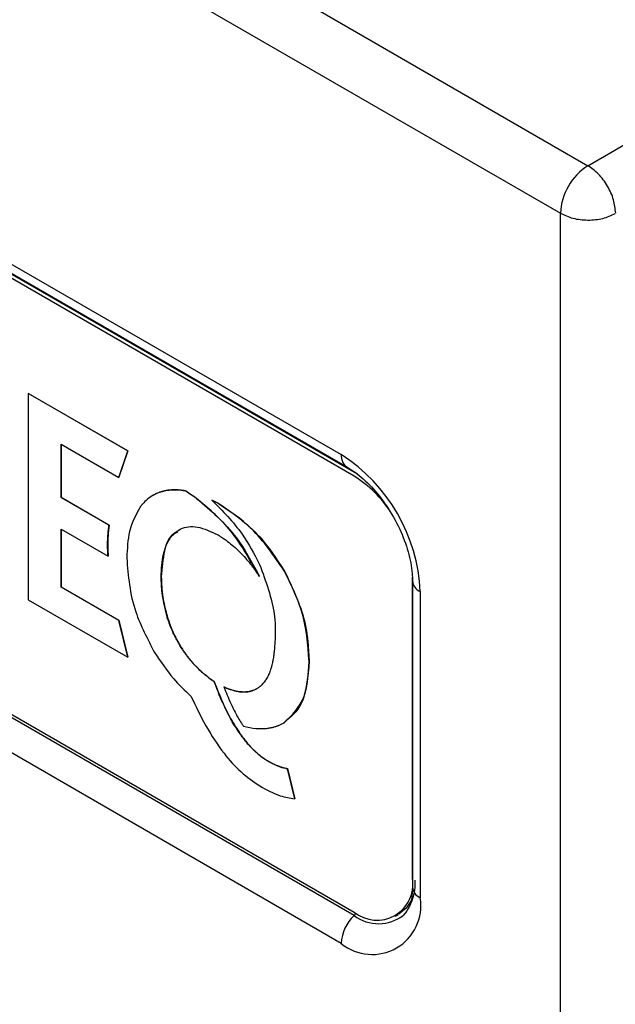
# Model space of a CAD drawing. Header units: millimetres. Extents: x 16 to 503, y 3 to 290.
# Tile 163 of 169: x 103.62 to 105.51, y 189.88 to 193.01. Entities that reach past the tile are written whole.
import ezdxf

# ---------------------------------------------------------------- set-up
doc = ezdxf.new("R2010")
doc.units = ezdxf.units.MM

msp = doc.modelspace()

# ---------------------------------------------------------------- linework, layer by layer
at = {"color": 7, "linetype": 'Continuous', "lineweight": 25}
for p, q in [((105.4252, 192.5424), (136.0809, 210.2395)), ((80.5786, 206.886), (105.4252, 192.5424)), ((80.4916, 206.7353), (105.3382, 192.3916)), ((101.2846, 193.5655), (104.6434, 191.6265)), ((101.3021, 193.5268), (104.6609, 191.5878)), ((104.6841, 191.5585), (101.339, 193.4896)), ((104.695, 191.5648), (101.3499, 193.4959)), ((105.3382, 188.3215), (105.3382, 192.3916)), ((104.684, 190.1661), (101.3252, 192.1051)), ((101.339, 192.1078), (104.6841, 190.1767)), ((104.6434, 190.0773), (101.2846, 192.0162)), ((103.6512, 191.8202), (103.6517, 191.8205)), ((103.9664, 191.6382), (103.6512, 191.8202)), ((103.6512, 191.8202), (103.6512, 191.1667)), ((103.6517, 191.8205), (103.9669, 191.6385)), ((103.7551, 191.66), (103.938, 191.5544)), ((103.7551, 191.4904), (103.7551, 191.66)), ((103.7556, 191.6597), (103.7556, 191.4907)), ((103.938, 191.5544), (103.9664, 191.6382)), ((103.9669, 191.6385), (103.9386, 191.5547)), ((103.9664, 191.6382), (103.9669, 191.6385)), ((103.938, 191.5544), (103.9386, 191.5547)), ((104.0915, 191.5132), (104.092, 191.5135)), ((104.0939, 191.5135), (104.0945, 191.5138)), ((104.119, 191.5149), (104.1195, 191.5152)), ((104.1199, 191.5149), (104.119, 191.5149)), ((104.1195, 191.5152), (104.1205, 191.5152)), ((104.1199, 191.5149), (104.1205, 191.5152)), ((104.1478, 191.5121), (104.1483, 191.5124)), ((104.1483, 191.5121), (104.1489, 191.5124)), ((104.1483, 191.5121), (104.1488, 191.5124)), ((104.1483, 191.5121), (104.1483, 191.5121)), ((104.1488, 191.5124), (104.1489, 191.5124)), ((103.7551, 191.4904), (103.7556, 191.4907)), ((103.9069, 191.4028), (103.7551, 191.4904)), ((103.7556, 191.4907), (103.9075, 191.4031)), ((104.0666, 191.507), (104.0672, 191.5073)), ((104.0705, 191.5081), (104.0711, 191.5084)), ((104.1841, 191.4877), (104.1847, 191.488)), ((104.2332, 191.4823), (104.2338, 191.4826)), ((104.2527, 191.4721), (104.2532, 191.4724)), ((103.7551, 191.3903), (103.9039, 191.3044)), ((103.7551, 191.2068), (103.7551, 191.3903)), ((103.7556, 191.39), (103.7556, 191.2071)), ((103.9069, 191.4028), (103.9075, 191.4031)), ((103.9025, 191.3409), (103.9031, 191.3412)), ((103.9039, 191.3044), (103.9045, 191.3047)), ((104.0723, 191.239), (104.0729, 191.2394)), ((104.3805, 191.2466), (104.381, 191.247)), ((104.383, 191.2408), (104.3836, 191.2411)), ((104.4631, 191.2574), (104.4636, 191.2577)), ((104.8691, 190.2835), (104.8691, 191.2382)), ((103.7551, 191.2068), (103.7556, 191.2071)), ((103.938, 191.1012), (103.7551, 191.2068)), ((103.7556, 191.2071), (103.9386, 191.1016)), ((104.8692, 191.227), (104.8692, 190.2565)), ((104.894, 191.1924), (104.894, 190.222)), ((103.6512, 191.1667), (103.9664, 190.9847)), ((104.0888, 191.1213), (104.0894, 191.1216)), ((104.0918, 191.1108), (104.0924, 191.1111)), ((103.938, 191.1012), (103.9386, 191.1016)), ((103.9664, 190.9847), (103.938, 191.1012)), ((103.9386, 191.1016), (103.9669, 190.985)), ((104.0968, 191.0962), (104.0973, 191.0966)), ((104.1, 191.0873), (104.1005, 191.0876)), ((104.1062, 191.0721), (104.1067, 191.0724)), ((104.1093, 191.0646), (104.1099, 191.0649)), ((104.1168, 191.0489), (104.1174, 191.0493)), ((104.1199, 191.0428), (104.1205, 191.0431)), ((104.1288, 191.0269), (104.1293, 191.0272)), ((104.1316, 191.022), (104.1321, 191.0223)), ((103.9664, 190.9847), (103.9669, 190.985)), ((104.1418, 191.0059), (104.1424, 191.0063)), ((104.1443, 191.0022), (104.1449, 191.0025)), ((104.156, 190.9862), (104.1565, 190.9865)), ((104.1581, 190.9835), (104.1586, 190.9838)), ((104.1711, 190.9678), (104.1717, 190.9681)), ((104.1728, 190.9659), (104.1733, 190.9662)), ((104.1872, 190.9506), (104.1878, 190.951)), ((104.1884, 190.9495), (104.1872, 190.9506)), ((104.1878, 190.951), (104.1889, 190.9498)), ((104.1884, 190.9495), (104.1889, 190.9498)), ((104.5412, 190.9713), (104.5418, 190.9716)), ((104.2042, 190.9349), (104.2047, 190.9352)), ((104.2222, 190.9203), (104.2227, 190.9207)), ((104.2403, 190.9077), (104.2409, 190.908)), ((104.2713, 190.8901), (104.2719, 190.8905)), ((104.2727, 190.8896), (104.2732, 190.8899)), ((104.2885, 190.8829), (104.289, 190.8833)), ((104.2922, 190.8818), (104.2927, 190.8821)), ((104.305, 190.8779), (104.3055, 190.8782)), ((104.3105, 190.8768), (104.3111, 190.8771)), ((104.3206, 190.8749), (104.3212, 190.8752)), ((104.3276, 190.8744), (104.3281, 190.8748)), ((104.3354, 190.874), (104.336, 190.8744)), ((104.3434, 190.8747), (104.3439, 190.875)), ((104.3493, 190.8753), (104.3499, 190.8756)), ((104.358, 190.8774), (104.3586, 190.8777)), ((104.3623, 190.8786), (104.3628, 190.8789)), ((104.3714, 190.8826), (104.3719, 190.8829)), ((104.3743, 190.8839), (104.3748, 190.8842)), ((104.292, 190.7902), (104.2925, 190.7905)), ((104.3321, 190.7676), (104.3329, 190.7664)), ((104.3329, 190.7664), (104.3336, 190.7663)), ((104.3225, 190.7419), (104.323, 190.7422)), ((104.3292, 190.7327), (104.3297, 190.733)), ((104.334, 190.7262), (104.3345, 190.7265)), ((104.3425, 190.7154), (104.3431, 190.7158)), ((104.3454, 190.712), (104.3459, 190.7123)), ((104.3555, 190.7005), (104.3561, 190.7008)), ((104.3852, 190.6728), (104.3858, 190.6731)), ((104.3877, 190.6709), (104.3883, 190.6712)), ((104.3973, 190.6639), (104.3978, 190.6642)), ((104.3982, 190.6632), (104.3987, 190.6635)), ((104.4086, 190.6564), (104.4091, 190.6568)), ((104.4124, 190.654), (104.413, 190.6543)), ((104.4264, 190.6468), (104.4269, 190.6471)), ((104.4266, 190.6467), (104.4264, 190.6468)), ((104.4266, 190.6467), (104.4271, 190.647)), ((104.4269, 190.6471), (104.4271, 190.647)), ((104.4398, 190.6408), (104.4404, 190.6412)), ((104.4426, 190.6397), (104.4432, 190.64)), ((104.4494, 190.6373), (104.45, 190.6376)), ((104.4604, 190.6339), (104.4609, 190.6342)), ((104.4708, 190.6315), (104.4714, 190.6318)), ((104.4725, 190.6312), (104.4708, 190.6315)), ((104.4714, 190.6318), (104.4731, 190.6315)), ((104.4725, 190.6312), (104.4731, 190.6315)), ((104.4957, 190.5355), (104.4725, 190.6312)), ((104.4731, 190.6315), (104.4963, 190.5358)), ((104.4957, 190.5355), (104.4963, 190.5358)), ((104.8691, 190.2835), (104.8692, 190.2836)), ((104.8149, 190.1637), (104.8245, 190.1693))]:
    msp.add_line(p, q, dxfattribs=at)
at = {"color": 7, "linetype": 'Continuous', "lineweight": 25, "flags": 128}
for points in [[(104.8637, 190.2116), (104.8488, 190.1891), (104.8258, 190.17), (104.8258, 190.17)], [(104.8511, 190.1799), (104.8452, 190.1726), (104.8405, 190.1675)]]:
    msp.add_lwpolyline(points, dxfattribs=at)
at = {"color": 7, "linetype": 'Continuous', "lineweight": 25}
for centre, radius, start, end in [((105.5272, 192.383), 0.1891, 122.6055, 177.3945), ((104.6847, 191.6219), 0.0416, 173.5914, 235.2551), ((104.3498, 191.1677), 0.5447, 2.6055, 57.3945), ((104.4892, 191.2444), 0.3697, 32.3052, 58.1813), ((104.9106, 191.2305), 0.0416, 184.8837, 246.4007), ((104.4209, 191.1864), 0.332, 221.1962, 221.6251), ((104.4215, 191.1867), 0.332, 221.1962, 221.6251), ((104.4254, 191.1896), 0.3373, 225.3696, 229.0252), ((104.4259, 191.1899), 0.3373, 225.3696, 229.0252), ((104.436, 190.9556), 0.0131, 163.7589, 165.3223), ((104.4096, 191.1702), 0.3124, 233.1223, 237.1827), ((104.4102, 191.1705), 0.3124, 233.1223, 237.1827), ((104.5112, 190.817), 0.19, 251.0449, 254.5029), ((104.5117, 190.8173), 0.19, 251.0449, 254.5029), ((104.7563, 190.2652), 0.1142, 230.7967, 9.214), ((104.7047, 190.2715), 0.1734, 333.2883, 2.188), ((104.9106, 190.2601), 0.0416, 184.9231, 246.3971), ((104.7412, 190.1972), 0.1548, 230.7967, 9.214), ((104.6578, 190.1928), 0.0374, 314.4394, 328.91), ((104.7756, 190.0705), 0.1324, 133.7996, 177.0906), ((104.7614, 190.2674), 0.1275, 232.6199, 308.3586)]:
    msp.add_arc(centre, radius, start, end, dxfattribs=at)
for points in [[(105.5134, 192.3922), (105.512, 192.4061), (105.5092, 192.4339), (105.4888, 192.4785), (105.4597, 192.5182), (105.4367, 192.5343), (105.4252, 192.5424)], [(105.3382, 192.3916), (105.3509, 192.3857), (105.3764, 192.3738), (105.4252, 192.3685), (105.4741, 192.3732), (105.4996, 192.3846), (105.5123, 192.3904)]]:
    msp.add_open_spline(points, degree=3, dxfattribs=at)
for points, knots in [([(104.6609, 191.5878), (104.6696, 191.5824), (104.6952, 191.5664), (104.7401, 191.526), (104.7893, 191.4642), (104.83, 191.3925), (104.8577, 191.3183), (104.8683, 191.2623), (104.869, 191.2346), (104.8692, 191.227)], [0, 0, 0, 0, 0.085929, 0.252708, 0.422457, 0.594214, 0.766057, 0.935378, 1, 1, 1, 1]), ([(104.0915, 191.5132), (104.0874, 191.5124), (104.0803, 191.5111), (104.0735, 191.509), (104.0705, 191.5081)], [0, 0, 0, 0, 0.561065, 1, 1, 1, 1]), ([(104.0711, 191.5084), (104.0749, 191.5096), (104.0817, 191.5117), (104.0888, 191.5129), (104.092, 191.5135)], [0, 0, 0, 0, 0.558844, 1, 1, 1, 1]), ([(104.0939, 191.5135), (104.0935, 191.5134), (104.0926, 191.5133), (104.0918, 191.5132), (104.0915, 191.5132)], [0, 0, 0, 0, 0.5605998, 1, 1, 1, 1]), ([(104.092, 191.5135), (104.0925, 191.5136), (104.0933, 191.5136), (104.0941, 191.5137), (104.0945, 191.5138)], [0, 0, 0, 0, 0.55966, 1, 1, 1, 1]), ([(104.119, 191.5149), (104.1142, 191.5149), (104.1057, 191.5149), (104.0975, 191.5139), (104.0939, 191.5135)], [0, 0, 0, 0, 0.561888, 1, 1, 1, 1]), ([(104.0945, 191.5138), (104.099, 191.5143), (104.1072, 191.5153), (104.1158, 191.5152), (104.1195, 191.5152)], [0, 0, 0, 0, 0.558029, 1, 1, 1, 1]), ([(104.1478, 191.5121), (104.1425, 191.5129), (104.133, 191.5143), (104.1239, 191.5147), (104.1199, 191.5149)], [0, 0, 0, 0, 0.562645, 1, 1, 1, 1]), ([(104.1205, 191.5152), (104.1256, 191.515), (104.1347, 191.5145), (104.1441, 191.5131), (104.1483, 191.5124)], [0, 0, 0, 0, 0.55728, 1, 1, 1, 1]), ([(104.1483, 191.5121), (104.1482, 191.5121), (104.148, 191.5121), (104.1478, 191.5121), (104.1478, 191.5121)], [0, 0, 0, 0, 0.5613076, 1, 1, 1, 1]), ([(104.1483, 191.5124), (104.1484, 191.5124), (104.1486, 191.5124), (104.1488, 191.5124), (104.1488, 191.5124)], [0, 0, 0, 0, 0.558245, 1, 1, 1, 1]), ([(104.1841, 191.4877), (104.1774, 191.4926), (104.1655, 191.5012), (104.1535, 191.5088), (104.1483, 191.5121)], [0, 0, 0, 0, 0.564906, 1, 1, 1, 1]), ([(104.1489, 191.5124), (104.1555, 191.5082), (104.1675, 191.5006), (104.1794, 191.4919), (104.1847, 191.488)], [0, 0, 0, 0, 0.554896, 1, 1, 1, 1]), ([(104.0449, 191.4969), (104.0378, 191.492), (104.0253, 191.4834), (104.0149, 191.4715), (104.0104, 191.4662)], [0, 0, 0, 0, 0.558475, 1, 1, 1, 1]), ([(104.0666, 191.507), (104.0624, 191.5054), (104.0549, 191.5025), (104.0479, 191.4986), (104.0449, 191.4969)], [0, 0, 0, 0, 0.560451, 1, 1, 1, 1]), ([(104.0454, 191.4972), (104.0493, 191.4994), (104.0563, 191.5032), (104.0639, 191.5061), (104.0672, 191.5073)], [0, 0, 0, 0, 0.559487, 1, 1, 1, 1]), ([(104.0705, 191.5081), (104.0698, 191.5079), (104.0685, 191.5076), (104.0672, 191.5072), (104.0666, 191.507)], [0, 0, 0, 0, 0.560293, 1, 1, 1, 1]), ([(104.0672, 191.5073), (104.0679, 191.5075), (104.0692, 191.5079), (104.0705, 191.5083), (104.0711, 191.5084)], [0, 0, 0, 0, 0.559895, 1, 1, 1, 1]), ([(104.3805, 191.2466), (104.3513, 191.2981), (104.2964, 191.3947), (104.2199, 191.4581), (104.1841, 191.4877)], [0, 0, 0, 0, 0.532511, 1, 1, 1, 1]), ([(104.1847, 191.488), (104.2295, 191.4498), (104.3062, 191.3843), (104.359, 191.2873), (104.381, 191.247)], [0, 0, 0, 0, 0.58399, 1, 1, 1, 1]), ([(104.2332, 191.4823), (104.2671, 191.4483), (104.3259, 191.3893), (104.3671, 191.3116), (104.3846, 191.2787)], [0, 0, 0, 0, 0.576717, 1, 1, 1, 1]), ([(104.2527, 191.4721), (104.249, 191.4741), (104.2426, 191.4776), (104.2361, 191.4809), (104.2332, 191.4823)], [0, 0, 0, 0, 0.562502, 1, 1, 1, 1]), ([(104.2338, 191.4826), (104.2374, 191.4808), (104.2439, 191.4776), (104.2504, 191.474), (104.2532, 191.4724)], [0, 0, 0, 0, 0.557074, 1, 1, 1, 1]), ([(104.007, 191.4618), (103.9932, 191.4374), (103.9678, 191.3926), (103.9647, 191.3283), (103.9633, 191.299)], [0, 0, 0, 0, 0.5451681, 1, 1, 1, 1]), ([(104.0104, 191.4662), (104.0097, 191.4654), (104.0086, 191.464), (104.0075, 191.4625), (104.007, 191.4618)], [0, 0, 0, 0, 0.559721, 1, 1, 1, 1]), ([(104.4631, 191.2574), (104.4298, 191.3059), (104.3673, 191.397), (104.2892, 191.4482), (104.2527, 191.4721)], [0, 0, 0, 0, 0.532516, 1, 1, 1, 1]), ([(104.2532, 191.4724), (104.2991, 191.4412), (104.3777, 191.3878), (104.4384, 191.296), (104.4636, 191.2577)], [0, 0, 0, 0, 0.583986, 1, 1, 1, 1]), ([(103.9025, 191.3409), (103.9028, 191.3529), (103.9033, 191.3742), (103.9058, 191.3941), (103.9069, 191.4028)], [0, 0, 0, 0, 0.563575, 1, 1, 1, 1]), ([(103.9075, 191.4031), (103.9061, 191.392), (103.9036, 191.372), (103.9032, 191.3507), (103.9031, 191.3412)], [0, 0, 0, 0, 0.556244, 1, 1, 1, 1]), ([(104.0723, 191.239), (104.0736, 191.264), (104.076, 191.311), (104.0978, 191.3638), (104.1341, 191.3961), (104.1876, 191.403), (104.2305, 191.3825), (104.2527, 191.372)], [0, 0, 0, 0, 0.217261, 0.408281, 0.583246, 0.784651, 1, 1, 1, 1]), ([(104.1245, 191.3799), (104.1203, 191.3785), (104.0983, 191.3714), (104.079, 191.3202), (104.075, 191.2676), (104.0729, 191.2394)], [0, 0, 0, 0, 0.0995133, 0.5171883, 1, 1, 1, 1]), ([(104.2527, 191.372), (104.2574, 191.3691), (104.2659, 191.364), (104.2743, 191.358), (104.278, 191.3553)], [0, 0, 0, 0, 0.5599574, 1, 1, 1, 1]), ([(104.278, 191.3553), (104.2908, 191.3453), (104.309, 191.3309), (104.3263, 191.3132), (104.3314, 191.3079)], [0, 0, 0, 0, 0.702736, 1, 1, 1, 1]), ([(103.9039, 191.3044), (103.9035, 191.3112), (103.9027, 191.3236), (103.9026, 191.3356), (103.9025, 191.3409)], [0, 0, 0, 0, 0.557254, 1, 1, 1, 1]), ([(103.9031, 191.3412), (103.9032, 191.3344), (103.9033, 191.3224), (103.9041, 191.3101), (103.9045, 191.3047)], [0, 0, 0, 0, 0.562603, 1, 1, 1, 1]), ([(103.9633, 191.299), (103.9678, 191.2423), (103.9758, 191.1436), (104.0291, 191.0422), (104.0517, 190.9991)], [0, 0, 0, 0, 0.575013, 1, 1, 1, 1]), ([(104.3314, 191.3079), (104.3419, 191.296), (104.3604, 191.2751), (104.3763, 191.2511), (104.383, 191.2408)], [0, 0, 0, 0, 0.572057, 1, 1, 1, 1]), ([(104.3846, 191.2787), (104.4042, 191.2247), (104.4405, 191.1246), (104.4337, 191.0397), (104.4305, 191.0006)], [0, 0, 0, 0, 0.53951, 1, 1, 1, 1]), ([(104.0888, 191.1213), (104.0834, 191.1442), (104.0737, 191.185), (104.0728, 191.2225), (104.0723, 191.239)], [0, 0, 0, 0, 0.559632, 1, 1, 1, 1]), ([(104.0729, 191.2394), (104.0736, 191.2182), (104.0749, 191.1805), (104.085, 191.1396), (104.0894, 191.1216)], [0, 0, 0, 0, 0.560036, 1, 1, 1, 1]), ([(104.383, 191.2408), (104.3826, 191.2419), (104.3817, 191.2438), (104.3809, 191.2458), (104.3805, 191.2466)], [0, 0, 0, 0, 0.5598994, 1, 1, 1, 1]), ([(104.381, 191.247), (104.3815, 191.2459), (104.3824, 191.2439), (104.3832, 191.242), (104.3836, 191.2411)], [0, 0, 0, 0, 0.560062, 1, 1, 1, 1]), ([(104.5412, 190.9713), (104.5376, 191.0252), (104.5313, 191.1185), (104.4834, 191.2161), (104.4631, 191.2574)], [0, 0, 0, 0, 0.577142, 1, 1, 1, 1]), ([(104.4636, 191.2577), (104.4886, 191.2044), (104.5349, 191.1057), (104.5396, 191.0139), (104.5418, 190.9716)], [0, 0, 0, 0, 0.539902, 1, 1, 1, 1]), ([(104.0918, 191.1108), (104.0913, 191.1128), (104.0902, 191.1163), (104.0893, 191.1197), (104.0888, 191.1213)], [0, 0, 0, 0, 0.5582022, 1, 1, 1, 1]), ([(104.0894, 191.1216), (104.0899, 191.1196), (104.0909, 191.1162), (104.0919, 191.1127), (104.0924, 191.1111)], [0, 0, 0, 0, 0.562168, 1, 1, 1, 1]), ([(104.0968, 191.0962), (104.0958, 191.099), (104.0941, 191.1038), (104.0925, 191.1087), (104.0918, 191.1108)], [0, 0, 0, 0, 0.5574043, 1, 1, 1, 1]), ([(104.0924, 191.1111), (104.0933, 191.1084), (104.0949, 191.1035), (104.0966, 191.0987), (104.0973, 191.0966)], [0, 0, 0, 0, 0.56233, 1, 1, 1, 1]), ([(104.1, 191.0873), (104.0994, 191.089), (104.0983, 191.0919), (104.0972, 191.0949), (104.0968, 191.0962)], [0, 0, 0, 0, 0.558701, 1, 1, 1, 1]), ([(104.0973, 191.0966), (104.0979, 191.0949), (104.0989, 191.0919), (104.1, 191.0889), (104.1005, 191.0876)], [0, 0, 0, 0, 0.561602, 1, 1, 1, 1]), ([(104.1062, 191.0721), (104.105, 191.0749), (104.1028, 191.08), (104.1008, 191.085), (104.1, 191.0873)], [0, 0, 0, 0, 0.5577751, 1, 1, 1, 1]), ([(104.1005, 191.0876), (104.1016, 191.0847), (104.1036, 191.0797), (104.1058, 191.0746), (104.1067, 191.0724)], [0, 0, 0, 0, 0.562047, 1, 1, 1, 1]), ([(104.1093, 191.0646), (104.1087, 191.066), (104.1077, 191.0685), (104.1066, 191.071), (104.1062, 191.0721)], [0, 0, 0, 0, 0.558991, 1, 1, 1, 1]), ([(104.1067, 191.0724), (104.1073, 191.071), (104.1083, 191.0685), (104.1094, 191.066), (104.1099, 191.0649)], [0, 0, 0, 0, 0.561215, 1, 1, 1, 1]), ([(104.1168, 191.0489), (104.1154, 191.0518), (104.1128, 191.057), (104.1104, 191.0623), (104.1093, 191.0646)], [0, 0, 0, 0, 0.558192, 1, 1, 1, 1]), ([(104.1099, 191.0649), (104.1112, 191.062), (104.1137, 191.0567), (104.1163, 191.0515), (104.1174, 191.0493)], [0, 0, 0, 0, 0.561707, 1, 1, 1, 1]), ([(104.1199, 191.0428), (104.1193, 191.044), (104.1183, 191.046), (104.1173, 191.048), (104.1168, 191.0489)], [0, 0, 0, 0, 0.559537, 1, 1, 1, 1]), ([(104.1174, 191.0493), (104.118, 191.0481), (104.119, 191.0461), (104.12, 191.044), (104.1205, 191.0431)], [0, 0, 0, 0, 0.560604, 1, 1, 1, 1]), ([(104.1288, 191.0269), (104.1271, 191.0298), (104.124, 191.0351), (104.1212, 191.0405), (104.1199, 191.0428)], [0, 0, 0, 0, 0.558711, 1, 1, 1, 1]), ([(104.1205, 191.0431), (104.1221, 191.0401), (104.1249, 191.0348), (104.128, 191.0295), (104.1293, 191.0272)], [0, 0, 0, 0, 0.561179, 1, 1, 1, 1]), ([(104.1316, 191.022), (104.1311, 191.0229), (104.1301, 191.0245), (104.1292, 191.0262), (104.1288, 191.0269)], [0, 0, 0, 0, 0.559718, 1, 1, 1, 1]), ([(104.1293, 191.0272), (104.1298, 191.0263), (104.1308, 191.0247), (104.1317, 191.023), (104.1321, 191.0223)], [0, 0, 0, 0, 0.560288, 1, 1, 1, 1]), ([(104.1418, 191.0059), (104.1399, 191.0089), (104.1364, 191.0142), (104.1331, 191.0196), (104.1316, 191.022)], [0, 0, 0, 0, 0.559378, 1, 1, 1, 1]), ([(104.1321, 191.0223), (104.134, 191.0193), (104.1373, 191.0139), (104.1408, 191.0086), (104.1424, 191.0063)], [0, 0, 0, 0, 0.560539, 1, 1, 1, 1]), ([(104.0517, 190.9991), (104.0708, 190.9706), (104.1055, 190.9188), (104.1477, 190.8791), (104.1668, 190.8612)], [0, 0, 0, 0, 0.548371, 1, 1, 1, 1]), ([(104.1443, 191.0022), (104.1439, 191.0029), (104.143, 191.0042), (104.1422, 191.0054), (104.1418, 191.0059)], [0, 0, 0, 0, 0.559997, 1, 1, 1, 1]), ([(104.1424, 191.0063), (104.1428, 191.0056), (104.1437, 191.0043), (104.1445, 191.0031), (104.1449, 191.0025)], [0, 0, 0, 0, 0.5599409, 1, 1, 1, 1]), ([(104.156, 190.9862), (104.1538, 190.9892), (104.1498, 190.9944), (104.146, 190.9998), (104.1443, 191.0022)], [0, 0, 0, 0, 0.560144, 1, 1, 1, 1]), ([(104.1449, 191.0025), (104.147, 190.9995), (104.1508, 190.9941), (104.1548, 190.9888), (104.1565, 190.9865)], [0, 0, 0, 0, 0.559801, 1, 1, 1, 1]), ([(104.1581, 190.9835), (104.1577, 190.984), (104.157, 190.9849), (104.1563, 190.9858), (104.156, 190.9862)], [0, 0, 0, 0, 0.559987, 1, 1, 1, 1]), ([(104.1565, 190.9865), (104.1569, 190.986), (104.1576, 190.9851), (104.1583, 190.9842), (104.1586, 190.9838)], [0, 0, 0, 0, 0.560012, 1, 1, 1, 1]), ([(104.1711, 190.9678), (104.1687, 190.9707), (104.1642, 190.9758), (104.1599, 190.9812), (104.1581, 190.9835)], [0, 0, 0, 0, 0.561, 1, 1, 1, 1]), ([(104.1586, 190.9838), (104.161, 190.9808), (104.1653, 190.9755), (104.1697, 190.9703), (104.1717, 190.9681)], [0, 0, 0, 0, 0.558937, 1, 1, 1, 1]), ([(104.4305, 191.0006), (104.4299, 190.9964), (104.4289, 190.9892), (104.4279, 190.9821), (104.4274, 190.9791)], [0, 0, 0, 0, 0.577645, 1, 1, 1, 1]), ([(104.1872, 190.9506), (104.1845, 190.9534), (104.1796, 190.9584), (104.1749, 190.9636), (104.1728, 190.9659)], [0, 0, 0, 0, 0.561745, 1, 1, 1, 1]), ([(104.1733, 190.9662), (104.176, 190.9633), (104.1807, 190.9581), (104.1856, 190.9531), (104.1878, 190.951)], [0, 0, 0, 0, 0.558165, 1, 1, 1, 1]), ([(104.4234, 190.9589), (104.4225, 190.9555), (104.4209, 190.9496), (104.419, 190.9439), (104.4182, 190.9415)], [0, 0, 0, 0, 0.564639, 1, 1, 1, 1]), ([(104.4273, 190.9785), (104.4267, 190.9748), (104.4255, 190.9682), (104.4241, 190.9619), (104.4234, 190.9592)], [0, 0, 0, 0, 0.564933, 1, 1, 1, 1]), ([(104.4274, 190.9791), (104.4274, 190.979), (104.4273, 190.9788), (104.4273, 190.9785), (104.4273, 190.9785)], [0, 0, 0, 0, 0.559907, 1, 1, 1, 1]), ([(104.4614, 190.7765), (104.4868, 190.8007), (104.5338, 190.8454), (104.5389, 190.9318), (104.5412, 190.9713)], [0, 0, 0, 0, 0.542545, 1, 1, 1, 1]), ([(104.5418, 190.9716), (104.5379, 190.9222), (104.5312, 190.8361), (104.4826, 190.7945), (104.4619, 190.7768)], [0, 0, 0, 0, 0.574783, 1, 1, 1, 1]), ([(104.2222, 190.9203), (104.2188, 190.9229), (104.2127, 190.9276), (104.2068, 190.9326), (104.2042, 190.9349)], [0, 0, 0, 0, 0.560008, 1, 1, 1, 1]), ([(104.2047, 190.9352), (104.2081, 190.9324), (104.214, 190.9273), (104.2201, 190.9227), (104.2227, 190.9207)], [0, 0, 0, 0, 0.559973, 1, 1, 1, 1]), ([(104.4114, 190.9254), (104.4101, 190.9228), (104.4078, 190.9183), (104.4052, 190.9141), (104.404, 190.9123)], [0, 0, 0, 0, 0.563601, 1, 1, 1, 1]), ([(104.4117, 190.9259), (104.4117, 190.9258), (104.4116, 190.9256), (104.4115, 190.9255), (104.4114, 190.9254)], [0, 0, 0, 0, 0.559594, 1, 1, 1, 1]), ([(104.4181, 190.9412), (104.417, 190.9382), (104.415, 190.9329), (104.4127, 190.928), (104.4117, 190.9259)], [0, 0, 0, 0, 0.564204, 1, 1, 1, 1]), ([(104.4182, 190.9415), (104.4182, 190.9414), (104.4181, 190.9413), (104.4181, 190.9412), (104.4181, 190.9412)], [0, 0, 0, 0, 0.558239, 1, 1, 1, 1]), ([(104.292, 190.7902), (104.281, 190.8121), (104.2616, 190.8508), (104.2468, 190.8905), (104.2403, 190.9077)], [0, 0, 0, 0, 0.5649413, 1, 1, 1, 1]), ([(104.2409, 190.908), (104.2492, 190.8857), (104.2641, 190.846), (104.2839, 190.8074), (104.2925, 190.7905)], [0, 0, 0, 0, 0.5622085, 1, 1, 1, 1]), ([(104.2713, 190.8901), (104.2782, 190.8728), (104.2901, 190.8428), (104.305, 190.8136), (104.3112, 190.8014)], [0, 0, 0, 0, 0.580581, 1, 1, 1, 1]), ([(104.2727, 190.8896), (104.2724, 190.8897), (104.272, 190.8899), (104.2715, 190.8901), (104.2713, 190.8901)], [0, 0, 0, 0, 0.559252, 1, 1, 1, 1]), ([(104.2719, 190.8905), (104.2721, 190.8904), (104.2726, 190.8902), (104.273, 190.89), (104.2732, 190.8899)], [0, 0, 0, 0, 0.559813, 1, 1, 1, 1]), ([(104.2885, 190.8829), (104.2856, 190.8841), (104.2803, 190.8861), (104.275, 190.8885), (104.2727, 190.8896)], [0, 0, 0, 0, 0.556793, 1, 1, 1, 1]), ([(104.2732, 190.8899), (104.2762, 190.8885), (104.2815, 190.8861), (104.2867, 190.8841), (104.289, 190.8833)], [0, 0, 0, 0, 0.56322, 1, 1, 1, 1]), ([(104.3834, 190.89), (104.3817, 190.8888), (104.3788, 190.8866), (104.3757, 190.8847), (104.3743, 190.8839)], [0, 0, 0, 0, 0.561453, 1, 1, 1, 1]), ([(104.3852, 190.8913), (104.3849, 190.8911), (104.3843, 190.8907), (104.3837, 190.8902), (104.3834, 190.89)], [0, 0, 0, 0, 0.560086, 1, 1, 1, 1]), ([(104.3941, 190.8997), (104.3925, 190.898), (104.3897, 190.8951), (104.3866, 190.8925), (104.3852, 190.8913)], [0, 0, 0, 0, 0.562179, 1, 1, 1, 1]), ([(104.3952, 190.9008), (104.395, 190.9006), (104.3946, 190.9002), (104.3943, 190.8999), (104.3941, 190.8997)], [0, 0, 0, 0, 0.560189, 1, 1, 1, 1]), ([(104.4034, 190.9115), (104.402, 190.9094), (104.3994, 190.9056), (104.3964, 190.9023), (104.3952, 190.9008)], [0, 0, 0, 0, 0.562914, 1, 1, 1, 1]), ([(104.404, 190.9123), (104.4039, 190.9121), (104.4037, 190.9119), (104.4035, 190.9116), (104.4034, 190.9115)], [0, 0, 0, 0, 0.559411, 1, 1, 1, 1]), ([(104.1668, 190.8612), (104.182, 190.8295), (104.2121, 190.7665), (104.2656, 190.6843), (104.3246, 190.6173), (104.3645, 190.5904), (104.3849, 190.5766)], [0, 0, 0, 0, 0.279175, 0.555139, 0.771736, 1, 1, 1, 1]), ([(104.2922, 190.8818), (104.2915, 190.882), (104.2903, 190.8824), (104.289, 190.8828), (104.2885, 190.8829)], [0, 0, 0, 0, 0.55901, 1, 1, 1, 1]), ([(104.289, 190.8833), (104.2897, 190.883), (104.291, 190.8826), (104.2922, 190.8823), (104.2927, 190.8821)], [0, 0, 0, 0, 0.560545, 1, 1, 1, 1]), ([(104.305, 190.8779), (104.3026, 190.8785), (104.2984, 190.8797), (104.2941, 190.8811), (104.2922, 190.8818)], [0, 0, 0, 0, 0.557751, 1, 1, 1, 1]), ([(104.2927, 190.8821), (104.2951, 190.8813), (104.2994, 190.8798), (104.3037, 190.8787), (104.3055, 190.8782)], [0, 0, 0, 0, 0.5623445, 1, 1, 1, 1]), ([(104.3105, 190.8768), (104.3095, 190.877), (104.3076, 190.8773), (104.3058, 190.8777), (104.305, 190.8779)], [0, 0, 0, 0, 0.559088, 1, 1, 1, 1]), ([(104.3055, 190.8782), (104.3065, 190.878), (104.3084, 190.8776), (104.3102, 190.8772), (104.3111, 190.8771)], [0, 0, 0, 0, 0.560641, 1, 1, 1, 1]), ([(104.3206, 190.8749), (104.3188, 190.8752), (104.3154, 190.8757), (104.312, 190.8764), (104.3105, 190.8768)], [0, 0, 0, 0, 0.55861, 1, 1, 1, 1]), ([(104.3111, 190.8771), (104.313, 190.8767), (104.3164, 190.8759), (104.3197, 190.8754), (104.3212, 190.8752)], [0, 0, 0, 0, 0.561513, 1, 1, 1, 1]), ([(104.3276, 190.8744), (104.3263, 190.8745), (104.324, 190.8746), (104.3216, 190.8748), (104.3206, 190.8749)], [0, 0, 0, 0, 0.559265, 1, 1, 1, 1]), ([(104.3212, 190.8752), (104.3225, 190.8751), (104.3248, 190.8749), (104.3271, 190.8748), (104.3281, 190.8748)], [0, 0, 0, 0, 0.5605352, 1, 1, 1, 1]), ([(104.3354, 190.874), (104.334, 190.8741), (104.3314, 190.8742), (104.3287, 190.8744), (104.3276, 190.8744)], [0, 0, 0, 0, 0.559291, 1, 1, 1, 1]), ([(104.3281, 190.8748), (104.3296, 190.8746), (104.3322, 190.8744), (104.3348, 190.8744), (104.336, 190.8744)], [0, 0, 0, 0, 0.560833, 1, 1, 1, 1]), ([(104.3434, 190.8747), (104.3419, 190.8745), (104.3393, 190.8742), (104.3366, 190.8741), (104.3354, 190.874)], [0, 0, 0, 0, 0.559564, 1, 1, 1, 1]), ([(104.336, 190.8744), (104.3375, 190.8744), (104.3401, 190.8746), (104.3428, 190.8749), (104.3439, 190.875)], [0, 0, 0, 0, 0.560372, 1, 1, 1, 1]), ([(104.3493, 190.8753), (104.3482, 190.8751), (104.3463, 190.8749), (104.3443, 190.8748), (104.3434, 190.8747)], [0, 0, 0, 0, 0.559612, 1, 1, 1, 1]), ([(104.3439, 190.875), (104.345, 190.8751), (104.347, 190.8752), (104.349, 190.8755), (104.3499, 190.8756)], [0, 0, 0, 0, 0.560444, 1, 1, 1, 1]), ([(104.358, 190.8774), (104.3564, 190.877), (104.3536, 190.8761), (104.3506, 190.8755), (104.3493, 190.8753)], [0, 0, 0, 0, 0.5600604, 1, 1, 1, 1]), ([(104.3499, 190.8756), (104.3515, 190.8759), (104.3545, 190.8765), (104.3573, 190.8774), (104.3586, 190.8777)], [0, 0, 0, 0, 0.5599304, 1, 1, 1, 1]), ([(104.3623, 190.8786), (104.3615, 190.8783), (104.3601, 190.8779), (104.3587, 190.8776), (104.358, 190.8774)], [0, 0, 0, 0, 0.560034, 1, 1, 1, 1]), ([(104.3586, 190.8777), (104.3594, 190.8779), (104.3608, 190.8783), (104.3622, 190.8787), (104.3628, 190.8789)], [0, 0, 0, 0, 0.5599441, 1, 1, 1, 1]), ([(104.3714, 190.8826), (104.3697, 190.8818), (104.3668, 190.8803), (104.3636, 190.8791), (104.3623, 190.8786)], [0, 0, 0, 0, 0.560664, 1, 1, 1, 1]), ([(104.3628, 190.8789), (104.3646, 190.8796), (104.3677, 190.8808), (104.3706, 190.8822), (104.3719, 190.8829)], [0, 0, 0, 0, 0.559335, 1, 1, 1, 1]), ([(104.3743, 190.8839), (104.3737, 190.8837), (104.3728, 190.8832), (104.3718, 190.8828), (104.3714, 190.8826)], [0, 0, 0, 0, 0.560156, 1, 1, 1, 1]), ([(104.3719, 190.8829), (104.3725, 190.8831), (104.3734, 190.8836), (104.3744, 190.884), (104.3748, 190.8842)], [0, 0, 0, 0, 0.55973, 1, 1, 1, 1]), ([(104.3112, 190.8014), (104.3146, 190.7954), (104.3213, 190.7839), (104.3286, 190.7729), (104.3321, 190.7676)], [0, 0, 0, 0, 0.518471, 1, 1, 1, 1]), ([(104.3225, 190.7419), (104.3162, 190.751), (104.3055, 190.7667), (104.296, 190.7832), (104.292, 190.7902)], [0, 0, 0, 0, 0.58167, 1, 1, 1, 1]), ([(104.2925, 190.7905), (104.2978, 190.7814), (104.3073, 190.7649), (104.3181, 190.7493), (104.323, 190.7422)], [0, 0, 0, 0, 0.546969, 1, 1, 1, 1]), ([(104.3336, 190.7663), (104.3466, 190.7632), (104.3696, 190.7578), (104.3909, 190.7583), (104.4001, 190.7585)], [0, 0, 0, 0, 0.567348, 1, 1, 1, 1]), ([(104.4151, 190.7602), (104.4165, 190.7605), (104.419, 190.7609), (104.4215, 190.7614), (104.4225, 190.7617)], [0, 0, 0, 0, 0.560291, 1, 1, 1, 1]), ([(104.4225, 190.7617), (104.4241, 190.762), (104.427, 190.7627), (104.4297, 190.7634), (104.431, 190.7638)], [0, 0, 0, 0, 0.560169, 1, 1, 1, 1]), ([(104.431, 190.7638), (104.4327, 190.7643), (104.4359, 190.7653), (104.439, 190.7664), (104.4404, 190.7669)], [0, 0, 0, 0, 0.5600599, 1, 1, 1, 1]), ([(104.4404, 190.7669), (104.4415, 190.7673), (104.4436, 190.768), (104.4456, 190.7688), (104.4465, 190.7692)], [0, 0, 0, 0, 0.560078, 1, 1, 1, 1]), ([(104.4465, 190.7692), (104.4493, 190.7704), (104.4544, 190.7726), (104.4592, 190.7753), (104.4614, 190.7765)], [0, 0, 0, 0, 0.559671, 1, 1, 1, 1]), ([(104.3292, 190.7327), (104.3279, 190.7344), (104.3257, 190.7374), (104.3235, 190.7405), (104.3225, 190.7419)], [0, 0, 0, 0, 0.559014, 1, 1, 1, 1]), ([(104.323, 190.7422), (104.3243, 190.7405), (104.3265, 190.7374), (104.3287, 190.7343), (104.3297, 190.733)], [0, 0, 0, 0, 0.560838, 1, 1, 1, 1]), ([(104.334, 190.7262), (104.3331, 190.7274), (104.3315, 190.7295), (104.3299, 190.7317), (104.3292, 190.7327)], [0, 0, 0, 0, 0.5596535, 1, 1, 1, 1]), ([(104.3297, 190.733), (104.3306, 190.7318), (104.3322, 190.7296), (104.3338, 190.7274), (104.3345, 190.7265)], [0, 0, 0, 0, 0.560493, 1, 1, 1, 1]), ([(104.4001, 190.7585), (104.4009, 190.7586), (104.4024, 190.7586), (104.4038, 190.7587), (104.4045, 190.7588)], [0, 0, 0, 0, 0.560252, 1, 1, 1, 1]), ([(104.4045, 190.7588), (104.4065, 190.759), (104.4101, 190.7594), (104.4136, 190.76), (104.4151, 190.7602)], [0, 0, 0, 0, 0.5605074, 1, 1, 1, 1]), ([(104.3425, 190.7154), (104.3409, 190.7174), (104.338, 190.7209), (104.3352, 190.7246), (104.334, 190.7262)], [0, 0, 0, 0, 0.5596037, 1, 1, 1, 1]), ([(104.3345, 190.7265), (104.3361, 190.7245), (104.3389, 190.7208), (104.3418, 190.7173), (104.3431, 190.7158)], [0, 0, 0, 0, 0.56036, 1, 1, 1, 1]), ([(104.3454, 190.712), (104.3448, 190.7126), (104.3439, 190.7138), (104.343, 190.7149), (104.3425, 190.7154)], [0, 0, 0, 0, 0.5600088, 1, 1, 1, 1]), ([(104.3431, 190.7158), (104.3436, 190.7151), (104.3446, 190.714), (104.3455, 190.7128), (104.3459, 190.7123)], [0, 0, 0, 0, 0.5600498, 1, 1, 1, 1]), ([(104.3555, 190.7005), (104.3536, 190.7026), (104.3502, 190.7064), (104.3468, 190.7103), (104.3454, 190.712)], [0, 0, 0, 0, 0.56054, 1, 1, 1, 1]), ([(104.3459, 190.7123), (104.3478, 190.7101), (104.3511, 190.7062), (104.3546, 190.7025), (104.3561, 190.7008)], [0, 0, 0, 0, 0.55946, 1, 1, 1, 1]), ([(104.3852, 190.6728), (104.3795, 190.6776), (104.3694, 190.686), (104.3598, 190.6961), (104.3555, 190.7005)], [0, 0, 0, 0, 0.559917, 1, 1, 1, 1]), ([(104.3561, 190.7008), (104.3615, 190.6952), (104.3711, 190.6852), (104.3813, 190.6768), (104.3858, 190.6731)], [0, 0, 0, 0, 0.559955, 1, 1, 1, 1]), ([(104.3877, 190.6709), (104.3873, 190.6712), (104.3864, 190.6719), (104.3856, 190.6725), (104.3852, 190.6728)], [0, 0, 0, 0, 0.5597, 1, 1, 1, 1]), ([(104.3858, 190.6731), (104.3862, 190.6728), (104.3871, 190.6721), (104.3879, 190.6715), (104.3883, 190.6712)], [0, 0, 0, 0, 0.560548, 1, 1, 1, 1]), ([(104.3973, 190.6639), (104.3955, 190.6651), (104.3923, 190.6674), (104.3891, 190.6698), (104.3877, 190.6709)], [0, 0, 0, 0, 0.563746, 1, 1, 1, 1]), ([(104.3883, 190.6712), (104.39, 190.6698), (104.3932, 190.6674), (104.3964, 190.6652), (104.3978, 190.6642)], [0, 0, 0, 0, 0.55626, 1, 1, 1, 1]), ([(104.3982, 190.6632), (104.398, 190.6633), (104.3977, 190.6635), (104.3974, 190.6638), (104.3973, 190.6639)], [0, 0, 0, 0, 0.559996, 1, 1, 1, 1]), ([(104.3978, 190.6642), (104.398, 190.6641), (104.3983, 190.6638), (104.3986, 190.6636), (104.3987, 190.6635)], [0, 0, 0, 0, 0.559594, 1, 1, 1, 1]), ([(104.4086, 190.6564), (104.4066, 190.6577), (104.4032, 190.6598), (104.3997, 190.6622), (104.3982, 190.6632)], [0, 0, 0, 0, 0.565171, 1, 1, 1, 1]), ([(104.3987, 190.6635), (104.4007, 190.6622), (104.4041, 190.6599), (104.4076, 190.6577), (104.4091, 190.6568)], [0, 0, 0, 0, 0.554723, 1, 1, 1, 1]), ([(104.4124, 190.654), (104.4117, 190.6545), (104.4104, 190.6553), (104.4092, 190.6561), (104.4086, 190.6564)], [0, 0, 0, 0, 0.559957, 1, 1, 1, 1]), ([(104.4091, 190.6568), (104.4099, 190.6563), (104.4111, 190.6555), (104.4124, 190.6547), (104.413, 190.6543)], [0, 0, 0, 0, 0.560036, 1, 1, 1, 1]), ([(104.4264, 190.6468), (104.4238, 190.648), (104.4191, 190.6503), (104.4145, 190.6528), (104.4124, 190.654)], [0, 0, 0, 0, 0.5592849, 1, 1, 1, 1]), ([(104.413, 190.6543), (104.4156, 190.6529), (104.4202, 190.6503), (104.4249, 190.6481), (104.4269, 190.6471)], [0, 0, 0, 0, 0.560725, 1, 1, 1, 1]), ([(104.4398, 190.6408), (104.4374, 190.6418), (104.433, 190.6436), (104.4285, 190.6457), (104.4266, 190.6467)], [0, 0, 0, 0, 0.55757, 1, 1, 1, 1]), ([(104.4271, 190.647), (104.4296, 190.6458), (104.434, 190.6437), (104.4384, 190.6419), (104.4404, 190.6412)], [0, 0, 0, 0, 0.562285, 1, 1, 1, 1]), ([(104.4426, 190.6397), (104.4421, 190.6399), (104.4412, 190.6403), (104.4402, 190.6407), (104.4398, 190.6408)], [0, 0, 0, 0, 0.559998, 1, 1, 1, 1]), ([(104.4404, 190.6412), (104.4409, 190.6409), (104.4418, 190.6405), (104.4428, 190.6401), (104.4432, 190.64)], [0, 0, 0, 0, 0.56, 1, 1, 1, 1]), ([(104.4494, 190.6373), (104.4482, 190.6377), (104.4459, 190.6384), (104.4436, 190.6393), (104.4426, 190.6397)], [0, 0, 0, 0, 0.5600399, 1, 1, 1, 1]), ([(104.4432, 190.64), (104.4445, 190.6395), (104.4467, 190.6387), (104.449, 190.638), (104.45, 190.6376)], [0, 0, 0, 0, 0.559958, 1, 1, 1, 1]), ([(104.4708, 190.6315), (104.4689, 190.6319), (104.4654, 190.6326), (104.4619, 190.6335), (104.4604, 190.6339)], [0, 0, 0, 0, 0.56, 1, 1, 1, 1]), ([(104.4609, 190.6342), (104.4629, 190.6337), (104.4664, 190.6328), (104.4699, 190.6321), (104.4714, 190.6318)], [0, 0, 0, 0, 0.559989, 1, 1, 1, 1]), ([(104.3849, 190.5766), (104.4069, 190.5646), (104.4449, 190.5438), (104.4806, 190.5379), (104.4957, 190.5355)], [0, 0, 0, 0, 0.576633, 1, 1, 1, 1]), ([(104.8692, 190.2565), (104.8689, 190.2472), (104.8679, 190.2201), (104.8595, 190.1921), (104.8528, 190.184), (104.8505, 190.1812)], [0, 0, 0, 0, 0.257477, 0.746669, 1, 1, 1, 1])]:
    msp.add_open_spline(points, degree=3, knots=knots, dxfattribs=at)

doc.saveas('drawing.dxf')
